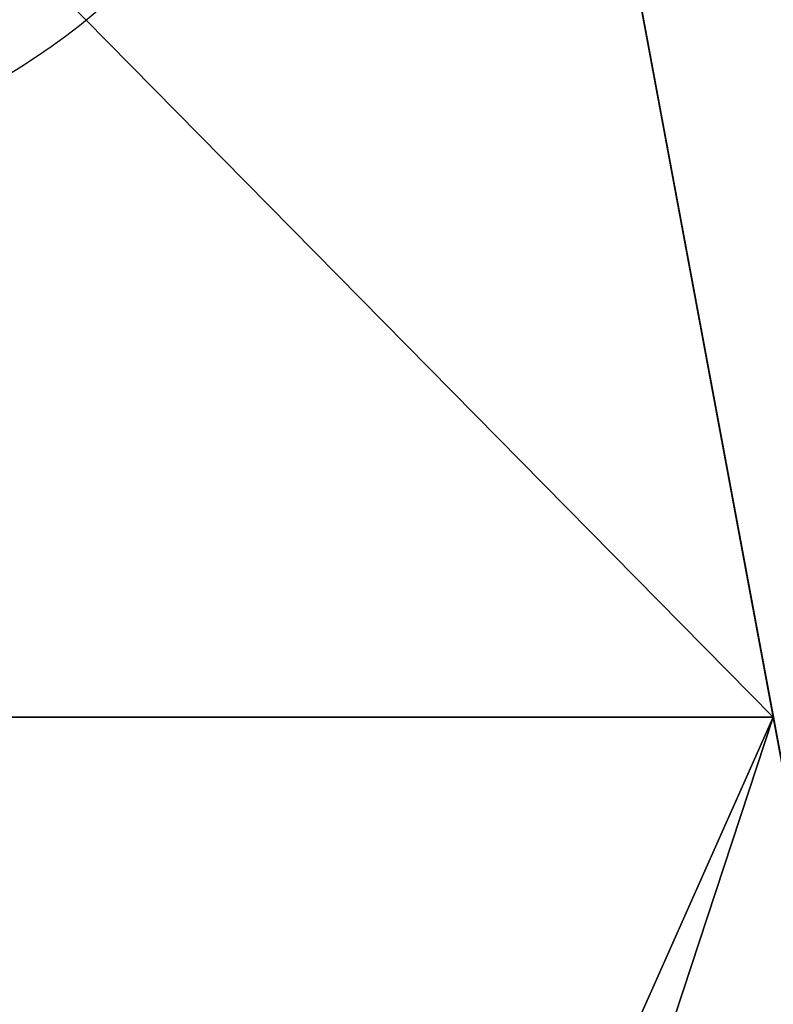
# Model space of a CAD drawing. Extents: x 22936 to 50368, y -4877 to 31080.
# Tile 179 of 256: x 44130 to 44323, y 3300 to 3552. Entities that reach past the tile are written whole.
import ezdxf

# ---------------------------------------------------------------- set-up
doc = ezdxf.new("R2010")
doc.units = 0
doc.layers.get('0').update_dxf_attribs({"linetype": 'CONTINUOUS'})
for name, color, linetype in [('00_TRACE_ARBRE', 3, 'CONTINUOUS'), ('00_TRACE_RDC', 241, 'CONTINUOUS'), ('08_AMENAGEMENTS_EXTERIEURS', 253, 'CONTINUOUS')]:
    doc.layers.add(name, color=color, linetype=linetype)

# ---------------------------------------------------------------- blocks, each defined once
blk = doc.blocks.new('ARBRE_SIMPLE')
blk.add_circle((0, 0), 250)
blk = doc.blocks.new('GROUPER_1')
at = {"layer": '00_TRACE_ARBRE', "xscale": 0.75, "yscale": 0.75, "zscale": 0.75, "rotation": 10.53798942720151}
blk.add_blockref('ARBRE_SIMPLE', (2415.23, 4309.64), dxfattribs=at)
blk = doc.blocks.new('GROUPER_2')
at = {"layer": '00_TRACE_RDC'}
blk.add_blockref('GROUPER_1', (12098.99, 4265.72), dxfattribs=at)
blk = doc.blocks.new('GROUPER_14')
at = {"layer": '08_AMENAGEMENTS_EXTERIEURS'}
for p, q in [((2708.08, 689.52), (2794.3, 226.07)), ((2794.3, 226.07), (2242.89, 226.07))]:
    blk.add_line(p, q, dxfattribs=at)
mesh = blk.add_polyface(dxfattribs=at)
corners = [(2295.37, 732.31), (2794.3, 226.07), (2242.89, 226.07), (2708.08, 689.52)]
mesh.append_faces([[corners[k] for k in face] for face in [(0, 1, 2), (1, 0, 3)]], dxfattribs={"vtx0": -1})
blk = doc.blocks.new('GROUPER_15')
at = {"layer": '08_AMENAGEMENTS_EXTERIEURS'}
blk.add_line((2189.39, 2624.22), (2466.18, 1136.3), dxfattribs=at)
mesh = blk.add_polyface(dxfattribs=at)
corners = [(2392.83, 2624.22), (2466.18, 1136.3), (2189.39, 2624.22), (2674.93, 1107.71)]
mesh.append_faces([[corners[k] for k in face] for face in [(0, 1, 2), (1, 0, 3)]], dxfattribs={"vtx0": -1})
blk = doc.blocks.new('GROUPER_101')
at = {"layer": '08_AMENAGEMENTS_EXTERIEURS'}
for p, q in [((1575.78, 1754.07), (2127.19, 1754.07)), ((2127.19, 1754.07), (2242.11, 1136.3))]:
    blk.add_line(p, q, dxfattribs=at)
mesh = blk.add_polyface(dxfattribs=at)
corners = [(1575.78, 1754.07), (1937.71, 1328), (1531.61, 1328), (2127.19, 1754.07), (1937.71, 1178), (2242.11, 1136.3)]
mesh.append_faces([[corners[k] for k in face] for face in [(0, 1, 2), (4, 3, 5)]], dxfattribs={"vtx0": -1})
mesh.append_faces([[corners[k] for k in face] for face in [(1, 3, 4)]], dxfattribs={"vtx0": -1, "vtx1": -1})
mesh.append_faces([[corners[k] for k in face] for face in [(1, 0, 3)]], dxfattribs={"vtx0": -1, "vtx2": -1})

msp = doc.modelspace()

# ---------------------------------------------------------------- block references
at = {"layer": '00_TRACE_RDC'}
msp.add_blockref('GROUPER_2', (29515.15, -4876.93), dxfattribs=at)
at = {"layer": '08_AMENAGEMENTS_EXTERIEURS', "color": 254}
for name, p in [('GROUPER_15', (41971.41, 1619.93)), ('GROUPER_101', (42195.48, 1619.93))]:
    msp.add_blockref(name, p, dxfattribs=at)
at = {"layer": '08_AMENAGEMENTS_EXTERIEURS', "color": 73}
msp.add_blockref('GROUPER_14', (41528.38, 3147.93), dxfattribs=at)

doc.saveas('drawing.dxf')
